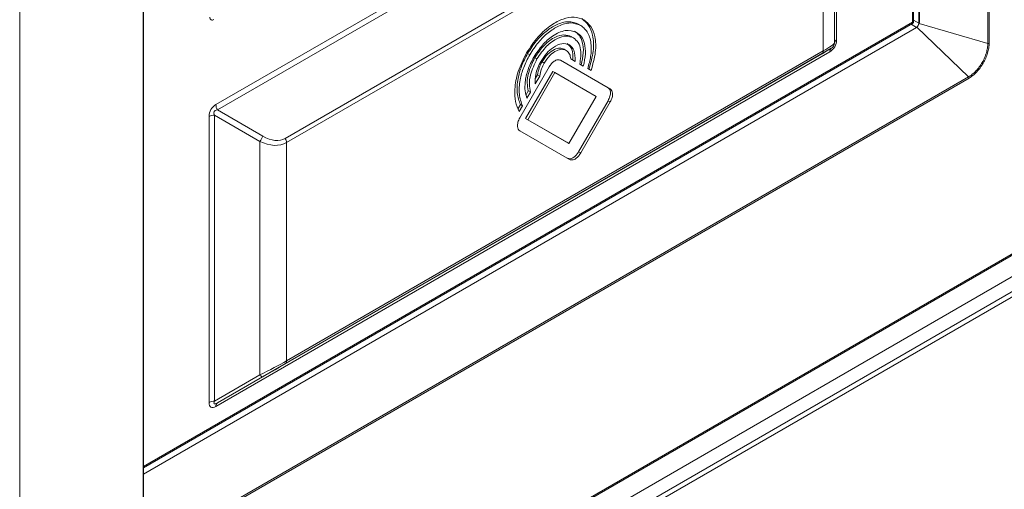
# Model space of a CAD drawing. Header units: millimetres. Extents: x 0 to 1118, y 0 to 864.
# Tile 225 of 235: x 997 to 1029, y 609 to 624. Entities that reach past the tile are written whole.
import ezdxf

# ---------------------------------------------------------------- set-up
doc = ezdxf.new("R2010")
doc.units = ezdxf.units.MM

msp = doc.modelspace()

# ---------------------------------------------------------------- linework, layer by layer
at = {"color": 9, "linetype": 'Continuous', "lineweight": 0}
for p, q in [((1028.543, 623.558), (1028.543, 665.339)), ((1028.59, 665.347), (1028.59, 623.566)), ((1026.054, 624.259), (1026.054, 664.637)), ((1026.262, 624.234), (1026.262, 664.757)), ((1026.286, 664.77), (1026.286, 624.268)), ((996.541, 651.43), (996.541, 600.48)), ((1000.62, 607.419), (1000.62, 649.2)), ((1003.027, 621.537), (1023.319, 633.251)), ((1023.371, 633.076), (1003.079, 621.362)), ((1023.544, 633.121), (1023.544, 623.673)), ((1005.321, 620.423), (1023.063, 630.665)), ((1023.104, 630.525), (1005.363, 620.283)), ((1023.104, 623.312), (1023.104, 630.525)), ((1000.634, 609.585), (1026.054, 624.259)), ((1027.906, 622.454), (1026.195, 624.092)), ((1026.27, 624.221), (1028.543, 623.558)), ((1003.079, 611.683), (1023.371, 623.398)), ((1005.363, 613.07), (1023.104, 623.312)), ((1023.371, 623.398), (1023.371, 623.398)), ((1023.319, 623.283), (1003.027, 611.569)), ((1023.063, 623.22), (1005.321, 612.978)), ((1013.33, 623.225), (1013.401, 623.185)), ((1013.569, 623.088), (1013.64, 623.047)), ((1013.807, 622.95), (1013.878, 622.909)), ((1001.27, 607.078), (1027.906, 622.454)), ((1027.923, 622.41), (1001.287, 607.034)), ((893.391, 538.123), (1038.861, 622.101)), ((1015.991, 621.666), (1016.062, 621.625)), ((1003.079, 621.362), (1004.579, 620.496)), ((894.027, 537.737), (1038.401, 621.082)), ((1002.802, 611.699), (1002.802, 621.147)), ((1004.479, 620.323), (1002.979, 621.189)), ((1002.979, 621.189), (1002.979, 611.741)), ((894.027, 537.242), (1038.401, 620.588)), ((893.924, 537.014), (1038.297, 620.359)), ((1004.479, 612.607), (1004.479, 620.323)), ((1005.363, 620.283), (1005.363, 613.07)), ((1015.018, 619.981), (1015.088, 619.94)), ((1002.979, 611.741), (1004.479, 612.607))]:
    msp.add_line(p, q, dxfattribs=at)
at = {"color": 7, "linetype": 'Continuous', "lineweight": 15}
for p, q in [((1026.091, 624.281), (1026.091, 664.658)), ((1000.634, 607.44), (1000.634, 649.221)), ((1023.471, 631.287), (1023.471, 623.571)), ((1026.091, 624.33), (1026.262, 624.234)), ((1000.634, 609.542), (1026.053, 624.217)), ((1000.634, 609.333), (1026.19, 624.086)), ((1015.015, 624.198), (1015.085, 624.157)), ((1026.19, 624.086), (1026.012, 624.192)), ((1026.195, 624.092), (1026.19, 624.086)), ((1026.286, 624.268), (1026.27, 624.221)), ((1014.776, 623.785), (1014.847, 623.744)), ((1014.538, 623.372), (1014.608, 623.331)), ((1016.062, 622.055), (1014.42, 623.004)), ((1015.991, 622.096), (1014.42, 623.004)), ((1014.757, 623.049), (1014.9, 622.967)), ((1014.047, 622.789), (1013.074, 621.103)), ((1015.058, 622.876), (1015.173, 622.809)), ((1015.318, 622.726), (1015.428, 622.662)), ((1014.163, 622.636), (1013.264, 621.079)), ((1014.234, 622.595), (1013.335, 621.039)), ((1013.584, 622.227), (1013.732, 622.482)), ((1013.596, 622.411), (1013.661, 622.523)), ((1013.661, 622.523), (1013.732, 622.482)), ((1014.163, 622.636), (1014.234, 622.595)), ((1015.593, 621.81), (1014.234, 622.595)), ((893.365, 538.066), (1038.835, 622.044)), ((1015.991, 622.096), (1016.062, 622.055)), ((1013.28, 621.864), (1013.353, 621.99)), ((1013.308, 621.748), (1013.424, 621.949)), ((1013.353, 621.99), (1013.424, 621.949)), ((1014.695, 620.253), (1015.593, 621.81)), ((1015.018, 619.981), (1015.991, 621.666)), ((1013.016, 621.406), (1013.092, 621.537)), ((1013.052, 621.306), (1013.162, 621.497)), ((1013.092, 621.537), (1013.162, 621.497)), ((1015.088, 619.94), (1016.062, 621.625)), ((1013.264, 621.079), (1014.624, 620.294)), ((1013.264, 621.079), (1013.335, 621.039)), ((1013.335, 621.039), (1014.695, 620.253)), ((1013.074, 620.673), (1014.716, 619.725)), ((893.6, 536.827), (1037.974, 620.172)), ((1014.624, 620.294), (1014.695, 620.253)), ((1004.579, 612.549), (1003.079, 611.683))]:
    msp.add_line(p, q, dxfattribs=at)
at = {"color": 7, "linetype": 'Continuous', "lineweight": 15, "flags": 128}
msp.add_lwpolyline([(1023.371, 623.398), (1023.35, 623.386), (1023.291, 623.352), (1023.194, 623.296), (1023.063, 623.22)], dxfattribs=at)
at = {"color": 9, "linetype": 'Continuous', "lineweight": 0, "flags": 128}
msp.add_lwpolyline([(1004.579, 612.549), (1004.57, 612.547), (1004.56, 612.547), (1004.549, 612.55), (1004.536, 612.556), (1004.523, 612.565), (1004.509, 612.577), (1004.494, 612.591), (1004.479, 612.607)], dxfattribs=at)
at = {"color": 7, "linetype": 'Continuous', "lineweight": 15}
msp.add_arc((1002.907, 624.412), 0.0814, 170.786, 309.2033, dxfattribs=at)
at = {"color": 9, "linetype": 'Continuous', "lineweight": 0}
for centre, radius, start, end in [((1023.596, 623.558), 0.126, 114.3747, 174.3052), ((1023.004, 623.302), 0.101, 305.698, 5.6204), ((1023.444, 623.295), 0.126, 125.698, 185.6204), ((1023.271, 623.571), 0.2, 300, 0), ((1028.555, 623.634), 0.0763, 261.3708, 297.4309), ((1027.846, 622.407), 0.0763, 2.5656, 38.63), ((1003.387, 621.549), 0.361, 181.9565, 211.1437), ((1002.972, 620.828), 0.361, 88.8559, 118.0402), ((1004.053, 620.684), 0.558, 319.6831, 340.3169), ((1005.074, 620.273), 0.289, 1.9565, 31.1437), ((1005.263, 613.06), 0.101, 305.698, 5.6204), ((1002.972, 611.38), 0.361, 88.8559, 118.0402), ((1003.152, 611.581), 0.126, 125.698, 185.6204)]:
    msp.add_arc(centre, radius, start, end, dxfattribs=at)
for centre, major_axis, ratio, start_param, end_param in [((1023.094, 623.673), (-0.225, 0.39), 0.999892, 3.141557, 4.188755), ((1022.221, 622.965), (1.249, 0.61), 0.074614, 5.461364, 6.246763), ((1003.252, 621.147), (-0.225, 0.39), 0.999892, 6.28315, 7.330348), ((1003.429, 621.045), (0.462, -0.267), 0.374989, 2.618016, 3.665213), ((1004.579, 621.709), (-0.742, 1.286), 0.577335, 2.356154, 3.141552), ((1004.479, 621.651), (-0.928, 1.339), 0.624945, 2.30457, 3.089968), ((1004.479, 612.723), (1.249, 0.61), 0.074614, 4.675966, 5.461364), ((1004.579, 612.549), (1.05, 0.606), 0.00007, 0.785358, 1.570756), ((1003.252, 612.218), (0.39, 0.675), 0.333351, 2.617959, 3.665156), ((1003.429, 612.116), (0.466, 0.464), 0.169767, 2.663914, 3.711111)]:
    msp.add_ellipse(centre, major_axis=major_axis, ratio=ratio, start_param=start_param, end_param=end_param, dxfattribs=at)
at = {"color": 7, "linetype": 'Continuous', "lineweight": 15}
msp.add_ellipse((1023.271, 623.571), major_axis=(-0.1, 0.173), ratio=0.999756, start_param=3.141535, end_param=4.188732, dxfattribs=at)
for points, knots in [([(1015.19, 624.337), (1015.087, 624.378), (1014.884, 624.458), (1014.506, 624.386), (1014.096, 624.173), (1013.66, 623.797), (1013.419, 623.431), (1013.297, 623.245)], [0, 0, 0, 0, 0.191254, 0.376143, 0.559051, 0.775729, 1, 1, 1, 1]), ([(1013.33, 623.225), (1013.422, 623.367), (1013.602, 623.646), (1013.939, 623.971), (1014.303, 624.203), (1014.691, 624.316), (1014.906, 624.237), (1015.015, 624.198)], [0, 0, 0, 0, 0.191276, 0.376179, 0.559091, 0.775757, 1, 1, 1, 1]), ([(1015.357, 622.703), (1015.416, 622.907), (1015.533, 623.313), (1015.504, 623.813), (1015.366, 624.184), (1015.202, 624.313), (1015.119, 624.378)], [0, 0, 0, 0, 0.277983, 0.553524, 0.773014, 1, 1, 1, 1]), ([(1015.428, 622.662), (1015.487, 622.866), (1015.604, 623.272), (1015.575, 623.772), (1015.437, 624.143), (1015.273, 624.272), (1015.19, 624.337)], [0, 0, 0, 0, 0.277983, 0.553524, 0.773014, 1, 1, 1, 1]), ([(1026.046, 624.212), (1026.052, 624.217), (1026.065, 624.226), (1026.08, 624.245), (1026.089, 624.266), (1026.09, 624.282), (1026.091, 624.29)], [0, 0, 0, 0, 0.253195, 0.500015, 0.746827, 1, 1, 1, 1]), ([(1013.401, 623.185), (1013.493, 623.326), (1013.673, 623.605), (1014.009, 623.93), (1014.374, 624.162), (1014.762, 624.275), (1014.976, 624.197), (1015.085, 624.157)], [0, 0, 0, 0, 0.191276, 0.376179, 0.559091, 0.775757, 1, 1, 1, 1]), ([(1014.951, 623.924), (1014.832, 623.962), (1014.598, 624.035), (1014.178, 623.84), (1013.808, 623.521), (1013.627, 623.247), (1013.535, 623.107)], [0, 0, 0, 0, 0.283576, 0.557993, 0.775199, 1, 1, 1, 1]), ([(1015.103, 622.85), (1015.133, 622.987), (1015.193, 623.261), (1015.156, 623.59), (1015.052, 623.834), (1014.938, 623.921), (1014.88, 623.965)], [0, 0, 0, 0, 0.276766, 0.552566, 0.772614, 1, 1, 1, 1]), ([(1015.085, 624.157), (1015.175, 624.082), (1015.35, 623.935), (1015.442, 623.549), (1015.433, 623.138), (1015.356, 622.864), (1015.318, 622.726)], [0, 0, 0, 0, 0.287016, 0.564301, 0.781164, 1, 1, 1, 1]), ([(1026.195, 624.092), (1026.209, 624.108), (1026.226, 624.129), (1026.253, 624.176), (1026.263, 624.201), (1026.27, 624.221)], [0, 0, 0, 0, 0.5, 0.5, 1, 1, 1, 1]), ([(1026.286, 624.268), (1026.283, 624.261), (1026.28, 624.253), (1026.275, 624.243), (1026.273, 624.24), (1026.27, 624.236), (1026.269, 624.235), (1026.266, 624.233), (1026.264, 624.233), (1026.262, 624.234)], [0, 0, 0, 0, 0.5, 0.5, 0.75, 0.75, 0.875, 0.875, 1, 1, 1, 1]), ([(1013.569, 623.088), (1013.67, 623.237), (1013.87, 623.53), (1014.228, 623.777), (1014.544, 623.869), (1014.698, 623.813), (1014.776, 623.785)], [0, 0, 0, 0, 0.2835759, 0.557998, 0.7752052, 1, 1, 1, 1]), ([(1013.64, 623.047), (1013.741, 623.196), (1013.941, 623.489), (1014.299, 623.736), (1014.615, 623.828), (1014.769, 623.772), (1014.847, 623.744)], [0, 0, 0, 0, 0.2835759, 0.557998, 0.7752052, 1, 1, 1, 1]), ([(1014.847, 623.744), (1014.904, 623.698), (1015.016, 623.606), (1015.116, 623.316), (1015.08, 623.042), (1015.058, 622.876)], [0, 0, 0, 0, 0.288662, 0.5676222, 1, 1, 1, 1]), ([(1015.173, 622.809), (1015.204, 622.946), (1015.264, 623.22), (1015.226, 623.549), (1015.122, 623.793), (1015.009, 623.88), (1014.951, 623.924)], [0, 0, 0, 0, 0.276766, 0.552566, 0.772614, 1, 1, 1, 1]), ([(1014.713, 623.511), (1014.634, 623.536), (1014.478, 623.585), (1014.2, 623.455), (1013.954, 623.244), (1013.835, 623.062), (1013.774, 622.969)], [0, 0, 0, 0, 0.283566, 0.557964, 0.775171, 1, 1, 1, 1]), ([(1013.807, 622.95), (1013.869, 623.04), (1013.99, 623.217), (1014.206, 623.367), (1014.397, 623.423), (1014.49, 623.389), (1014.538, 623.372)], [0, 0, 0, 0, 0.283544, 0.557971, 0.775195, 1, 1, 1, 1]), ([(1013.878, 622.909), (1013.939, 622.999), (1014.06, 623.177), (1014.277, 623.326), (1014.468, 623.382), (1014.561, 623.348), (1014.608, 623.331)], [0, 0, 0, 0, 0.283544, 0.557971, 0.775195, 1, 1, 1, 1]), ([(1014.608, 623.331), (1014.652, 623.294), (1014.729, 623.23), (1014.749, 623.104), (1014.757, 623.049)], [0, 0, 0, 0, 0.567432, 1, 1, 1, 1]), ([(1014.829, 623.008), (1014.83, 623.143), (1014.832, 623.388), (1014.701, 623.501), (1014.642, 623.552)], [0, 0, 0, 0, 0.550609, 1, 1, 1, 1]), ([(1014.9, 622.967), (1014.901, 623.102), (1014.903, 623.347), (1014.772, 623.46), (1014.713, 623.511)], [0, 0, 0, 0, 0.550609, 1, 1, 1, 1]), ([(1013.297, 623.245), (1013.195, 623.04), (1012.994, 622.638), (1012.893, 622.074), (1012.911, 621.618), (1013.005, 621.41), (1013.052, 621.306)], [0, 0, 0, 0, 0.28681, 0.563909, 0.78081, 1, 1, 1, 1]), ([(1013.092, 621.537), (1013.048, 621.659), (1012.959, 621.902), (1012.995, 622.362), (1013.118, 622.815), (1013.259, 623.087), (1013.33, 623.225)], [0, 0, 0, 0, 0.277342, 0.553018, 0.772801, 1, 1, 1, 1]), ([(1013.162, 621.497), (1013.118, 621.618), (1013.03, 621.861), (1013.065, 622.321), (1013.189, 622.774), (1013.329, 623.046), (1013.401, 623.185)], [0, 0, 0, 0, 0.277342, 0.553018, 0.772801, 1, 1, 1, 1]), ([(1013.535, 623.107), (1013.465, 622.968), (1013.326, 622.694), (1013.243, 622.306), (1013.236, 621.984), (1013.284, 621.827), (1013.308, 621.748)], [0, 0, 0, 0, 0.287494, 0.565282, 0.782071, 1, 1, 1, 1]), ([(1013.353, 621.99), (1013.337, 622.076), (1013.305, 622.248), (1013.352, 622.631), (1013.486, 622.914), (1013.569, 623.088)], [0, 0, 0, 0, 0.27678, 0.553683, 1, 1, 1, 1]), ([(1013.424, 621.949), (1013.408, 622.035), (1013.375, 622.207), (1013.423, 622.59), (1013.557, 622.873), (1013.64, 623.047)], [0, 0, 0, 0, 0.27678, 0.553683, 1, 1, 1, 1]), ([(1013.774, 622.969), (1013.736, 622.897), (1013.662, 622.755), (1013.583, 622.492), (1013.584, 622.327), (1013.584, 622.227)], [0, 0, 0, 0, 0.288874, 0.568451, 1, 1, 1, 1]), ([(1014.42, 623.004), (1014.388, 623.013), (1014.327, 623.033), (1014.216, 622.981), (1014.119, 622.897), (1014.072, 622.825), (1014.047, 622.789)], [0, 0, 0, 0, 0.283539, 0.557972, 0.775199, 1, 1, 1, 1]), ([(1013.661, 622.523), (1013.675, 622.602), (1013.7, 622.744), (1013.774, 622.886), (1013.807, 622.95)], [0, 0, 0, 0, 0.5506827, 1, 1, 1, 1]), ([(1013.732, 622.482), (1013.746, 622.561), (1013.771, 622.704), (1013.845, 622.846), (1013.878, 622.909)], [0, 0, 0, 0, 0.5506827, 1, 1, 1, 1]), ([(1015.991, 621.666), (1016.015, 621.716), (1016.063, 621.815), (1016.073, 621.949), (1016.049, 622.047), (1016.011, 622.08), (1015.991, 622.096)], [0, 0, 0, 0, 0.283615, 0.558008, 0.775191, 1, 1, 1, 1]), ([(1016.062, 621.625), (1016.086, 621.676), (1016.133, 621.774), (1016.144, 621.908), (1016.12, 622.006), (1016.081, 622.039), (1016.062, 622.055)], [0, 0, 0, 0, 0.283615, 0.558008, 0.775191, 1, 1, 1, 1]), ([(1013.074, 621.103), (1013.05, 621.053), (1013.003, 620.954), (1012.992, 620.821), (1013.016, 620.722), (1013.055, 620.69), (1013.074, 620.673)], [0, 0, 0, 0, 0.283634, 0.558064, 0.775245, 1, 1, 1, 1]), ([(1014.646, 619.766), (1014.677, 619.756), (1014.738, 619.737), (1014.849, 619.788), (1014.946, 619.872), (1014.994, 619.944), (1015.018, 619.981)], [0, 0, 0, 0, 0.283653, 0.558057, 0.775224, 1, 1, 1, 1]), ([(1014.716, 619.725), (1014.748, 619.715), (1014.809, 619.696), (1014.919, 619.747), (1015.017, 619.831), (1015.064, 619.903), (1015.088, 619.94)], [0, 0, 0, 0, 0.283653, 0.558057, 0.775224, 1, 1, 1, 1])]:
    msp.add_open_spline(points, degree=3, knots=knots, dxfattribs=at)
at = {"color": 9, "linetype": 'Continuous', "lineweight": 0}
for points, knots in [([(1026.054, 624.259), (1026.064, 624.263), (1026.083, 624.27), (1026.092, 624.283), (1026.091, 624.29), (1026.091, 624.291)], [0, 0, 0, 0, 0.478347, 0.956208, 1, 1, 1, 1]), ([(1026.054, 624.259), (1026.056, 624.249), (1026.059, 624.229), (1026.053, 624.215), (1026.046, 624.212), (1026.045, 624.212)], [0, 0, 0, 0, 0.4782977, 0.9561103, 1, 1, 1, 1]), ([(1027.906, 622.454), (1027.927, 622.466), (1027.948, 622.479), (1027.99, 622.508), (1028.01, 622.523), (1028.072, 622.572), (1028.112, 622.61), (1028.189, 622.691), (1028.226, 622.735), (1028.295, 622.829), (1028.328, 622.879), (1028.386, 622.98), (1028.413, 623.032), (1028.459, 623.14), (1028.479, 623.193), (1028.511, 623.3), (1028.523, 623.354), (1028.536, 623.432), (1028.539, 623.458), (1028.543, 623.509), (1028.543, 623.534), (1028.543, 623.558)], [0, 0, 0, 0, 0.0625, 0.0625, 0.125, 0.125, 0.25, 0.25, 0.375, 0.375, 0.5, 0.5, 0.625, 0.625, 0.75, 0.75, 0.875, 0.875, 0.9375, 0.9375, 1, 1, 1, 1]), ([(1028.59, 623.566), (1028.59, 623.515), (1028.585, 623.462), (1028.567, 623.353), (1028.554, 623.297), (1028.52, 623.186), (1028.5, 623.129), (1028.45, 623.017), (1028.423, 622.962), (1028.361, 622.856), (1028.327, 622.804), (1028.255, 622.706), (1028.217, 622.66), (1028.137, 622.575), (1028.095, 622.535), (1028.01, 622.466), (1027.967, 622.436), (1027.923, 622.41)], [0, 0, 0, 0, 0.125, 0.125, 0.25, 0.25, 0.375, 0.375, 0.5, 0.5, 0.625, 0.625, 0.75, 0.75, 0.875, 0.875, 1, 1, 1, 1])]:
    msp.add_open_spline(points, degree=3, knots=knots, dxfattribs=at)

doc.saveas('drawing.dxf')
